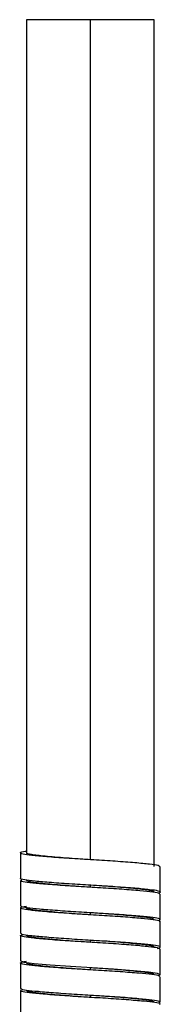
# Paper-space layout '_Normal a' of a CAD drawing. Header units: millimetres. Extents: x -187 to 179, y 0 to 1326.
# Tile 8 of 9: x -7 to 7, y 1009 to 1105. Entities that reach past the tile are written whole.
import ezdxf

# ---------------------------------------------------------------- set-up
doc = ezdxf.new("R2010")
doc.units = ezdxf.units.MM

psp = doc.layouts.new('_Normal a')

# ---------------------------------------------------------------- linework, layer by layer
at = {"color": 7, "linetype": 'Continuous', "lineweight": 25}
for p, q in [((-6.25, 1105.082), (-6.25, 1023.375)), ((6.25, 1105.082), (-6.25, 1105.082)), ((0, 1022.7), (0, 1105.082)), ((6.25, 1022.025), (6.25, 1105.082)), ((-6.85, 1023.375), (-6.85, 1020.875)), ((6.85, 1019.525), (6.85, 1022.025)), ((-6.85, 1020.675), (-6.85, 1018.175)), ((0, 1020), (0, 1020.2)), ((6.85, 1016.825), (6.85, 1019.325)), ((-6.85, 1017.975), (-6.85, 1015.475)), ((0, 1017.3), (0, 1017.5)), ((6.85, 1014.125), (6.85, 1016.625)), ((-6.85, 1015.275), (-6.85, 1012.775)), ((0, 1014.6), (0, 1014.8)), ((6.85, 1011.425), (6.85, 1013.925)), ((-6.85, 1012.575), (-6.85, 1010.075)), ((0, 1011.9), (0, 1012.1)), ((6.85, 1008.725), (6.85, 1011.225)), ((-6.85, 1009.875), (-6.85, 1007.375)), ((0, 1009.2), (0, 1009.4))]:
    psp.add_line(p, q, dxfattribs=at)
at = {"color": 7, "linetype": 'Continuous', "lineweight": 25, "flags": 128}
psp.add_lwpolyline([(6.676, 1011.352), (6.841, 1011.402), (6.593, 1011.547), (5.705, 1011.675), (4.231, 1011.811), (2.284, 1011.957), (0.161, 1012.091), (-1.96, 1012.221), (-3.956, 1012.366), (-5.517, 1012.505), (-6.494, 1012.632), (-6.85, 1012.775), (-6.85, 1012.775)], dxfattribs=at)
at = {"color": 7, "linetype": 'Continuous', "lineweight": 25}
for points, knots in [([(6.785, 1022.025), (6.77, 1022.063), (6.735, 1022.148), (5.871, 1022.265), (4.428, 1022.399), (2.503, 1022.547), (0.34, 1022.682), (-1.855, 1022.809), (-3.875, 1022.955), (-5.491, 1023.097), (-6.565, 1023.22), (-6.94, 1023.363), (-6.807, 1023.478), (-6.355, 1023.535), (-6.25, 1023.548)], [0, 0, 0, 0, 0.070471, 0.158907, 0.248555, 0.340627, 0.430392, 0.518733, 0.610595, 0.701475, 0.789211, 0.880483, 0.972122, 1, 1, 1, 1]), ([(0, 1022.7), (-0.391, 1022.724), (-0.791, 1022.751), (-1.591, 1022.806), (-1.99, 1022.835), (-2.761, 1022.895), (-3.133, 1022.925), (-3.828, 1022.985), (-4.15, 1023.015), (-4.729, 1023.072), (-4.985, 1023.099), (-5.315, 1023.138), (-5.415, 1023.15), (-5.601, 1023.175), (-5.687, 1023.188), (-5.92, 1023.228), (-6.043, 1023.256), (-6.208, 1023.315), (-6.25, 1023.345), (-6.25, 1023.375)], [0, 0, 0, 0, 0.125, 0.125, 0.25, 0.25, 0.375, 0.375, 0.5, 0.5, 0.625, 0.625, 0.6875, 0.6875, 0.75, 0.75, 0.875, 0.875, 1, 1, 1, 1]), ([(6.68, 1019.45), (6.737, 1019.464), (6.99, 1019.524), (6.727, 1019.638), (5.893, 1019.765), (4.422, 1019.899), (2.505, 1020.047), (0.34, 1020.182), (-1.856, 1020.309), (-3.871, 1020.455), (-5.505, 1020.597), (-6.512, 1020.719), (-6.949, 1020.82), (-6.832, 1020.871), (-6.824, 1020.875)], [0, 0, 0, 0, 0.028556, 0.126735, 0.221217, 0.316993, 0.41536, 0.511262, 0.605642, 0.703784, 0.800878, 0.894611, 0.992122, 1, 1, 1, 1]), ([(6.76, 1019.325), (6.78, 1019.347), (6.841, 1019.418), (6.196, 1019.529), (4.935, 1019.655), (3.13, 1019.802), (1.02, 1019.944), (-1.188, 1020.066), (-3.284, 1020.21), (-5.052, 1020.356), (-6.28, 1020.48), (-6.908, 1020.605), (-6.788, 1020.688), (-6.737, 1020.723)], [0, 0, 0, 0, 0.0465767, 0.1444436, 0.2405356, 0.3405171, 0.4395639, 0.5350794, 0.6343812, 0.7342178, 0.830063, 0.928289, 1, 1, 1, 1]), ([(0, 1020), (-0.391, 1020.024), (-0.791, 1020.051), (-1.591, 1020.106), (-1.99, 1020.135), (-2.761, 1020.195), (-3.133, 1020.225), (-3.828, 1020.285), (-4.15, 1020.315), (-4.729, 1020.372), (-4.985, 1020.399), (-5.315, 1020.438), (-5.415, 1020.45), (-5.601, 1020.475), (-5.687, 1020.488), (-5.92, 1020.528), (-6.043, 1020.556), (-6.208, 1020.615), (-6.25, 1020.645), (-6.25, 1020.675)], [0, 0, 0, 0, 0.125, 0.125, 0.25, 0.25, 0.375, 0.375, 0.5, 0.5, 0.625, 0.625, 0.6875, 0.6875, 0.75, 0.75, 0.875, 0.875, 1, 1, 1, 1]), ([(6.25, 1019.525), (6.25, 1019.555), (6.208, 1019.585), (6.043, 1019.644), (5.92, 1019.672), (5.687, 1019.712), (5.601, 1019.725), (5.415, 1019.75), (5.315, 1019.762), (4.985, 1019.801), (4.729, 1019.828), (4.15, 1019.885), (3.828, 1019.915), (3.133, 1019.975), (2.761, 1020.005), (1.99, 1020.065), (1.591, 1020.094), (0.791, 1020.149), (0.391, 1020.176), (0, 1020.2)], [0, 0, 0, 0, 0.125, 0.125, 0.25, 0.25, 0.3125, 0.3125, 0.375, 0.375, 0.5, 0.5, 0.625, 0.625, 0.75, 0.75, 0.875, 0.875, 1, 1, 1, 1]), ([(6.802, 1016.625), (6.818, 1016.632), (6.93, 1016.688), (6.457, 1016.791), (5.397, 1016.913), (3.728, 1017.056), (1.691, 1017.202), (-0.51, 1017.327), (-2.663, 1017.464), (-4.556, 1017.612), (-5.971, 1017.744), (-6.81, 1017.873), (-6.89, 1018.02), (-6.649, 1018.115), (-6.251, 1018.159), (-6.25, 1018.159)], [0, 0, 0, 0, 0.0144142, 0.1048158, 0.1919098, 0.2823889, 0.3734774, 0.4609472, 0.5504133, 0.6418143, 0.7304594, 0.8185955, 0.9099268, 0.9998015, 1, 1, 1, 1]), ([(6.745, 1016.746), (6.805, 1016.796), (6.925, 1016.893), (6.212, 1017.029), (4.931, 1017.155), (3.131, 1017.302), (1.019, 1017.444), (-1.189, 1017.566), (-3.283, 1017.71), (-5.055, 1017.856), (-6.268, 1017.98), (-6.865, 1018.09), (-6.786, 1018.156), (-6.764, 1018.175)], [0, 0, 0, 0, 0.098193, 0.194053, 0.288175, 0.386106, 0.483122, 0.576679, 0.673945, 0.771735, 0.865615, 0.961827, 1, 1, 1, 1]), ([(0, 1017.3), (-0.391, 1017.324), (-0.791, 1017.351), (-1.591, 1017.406), (-1.99, 1017.435), (-2.761, 1017.495), (-3.133, 1017.525), (-3.828, 1017.585), (-4.15, 1017.615), (-4.729, 1017.672), (-4.985, 1017.699), (-5.315, 1017.738), (-5.415, 1017.75), (-5.601, 1017.775), (-5.687, 1017.788), (-5.92, 1017.828), (-6.043, 1017.856), (-6.208, 1017.915), (-6.25, 1017.945), (-6.25, 1017.975)], [0, 0, 0, 0, 0.125, 0.125, 0.25, 0.25, 0.375, 0.375, 0.5, 0.5, 0.625, 0.625, 0.6875, 0.6875, 0.75, 0.75, 0.875, 0.875, 1, 1, 1, 1]), ([(6.25, 1016.825), (6.25, 1016.855), (6.208, 1016.885), (6.043, 1016.944), (5.92, 1016.972), (5.687, 1017.012), (5.601, 1017.025), (5.415, 1017.05), (5.315, 1017.062), (4.985, 1017.101), (4.729, 1017.128), (4.15, 1017.185), (3.828, 1017.215), (3.133, 1017.275), (2.761, 1017.305), (1.99, 1017.365), (1.591, 1017.394), (0.791, 1017.449), (0.391, 1017.476), (0, 1017.5)], [0, 0, 0, 0, 0.125, 0.125, 0.25, 0.25, 0.3125, 0.3125, 0.375, 0.375, 0.5, 0.5, 0.625, 0.625, 0.75, 0.75, 0.875, 0.875, 1, 1, 1, 1]), ([(6.803, 1013.925), (6.772, 1013.966), (6.706, 1014.055), (5.78, 1014.174), (4.295, 1014.311), (2.343, 1014.458), (0.17, 1014.591), (-2.02, 1014.72), (-4.015, 1014.867), (-5.602, 1015.007), (-6.591, 1015.13), (-6.978, 1015.252), (-6.749, 1015.323), (-6.672, 1015.347)], [0, 0, 0, 0, 0.0830259, 0.1774899, 0.2739093, 0.3725445, 0.4683309, 0.5633085, 0.661831, 0.7589116, 0.853, 0.951, 1, 1, 1, 1]), ([(6.593, 1014.003), (6.727, 1014.051), (6.993, 1014.147), (6.489, 1014.291), (5.388, 1014.413), (3.73, 1014.556), (1.69, 1014.702), (-0.51, 1014.827), (-2.662, 1014.964), (-4.559, 1015.112), (-5.958, 1015.244), (-6.763, 1015.359), (-6.77, 1015.441), (-6.773, 1015.475)], [0, 0, 0, 0, 0.095096, 0.18943, 0.280313, 0.374727, 0.469778, 0.561052, 0.65441, 0.749786, 0.842287, 0.934257, 1, 1, 1, 1]), ([(0, 1014.6), (-0.391, 1014.624), (-0.791, 1014.651), (-1.591, 1014.706), (-1.99, 1014.735), (-2.761, 1014.795), (-3.133, 1014.825), (-3.828, 1014.885), (-4.15, 1014.915), (-4.729, 1014.972), (-4.985, 1014.999), (-5.315, 1015.038), (-5.415, 1015.05), (-5.601, 1015.075), (-5.687, 1015.088), (-5.92, 1015.128), (-6.043, 1015.156), (-6.208, 1015.215), (-6.25, 1015.245), (-6.25, 1015.275)], [0, 0, 0, 0, 0.125, 0.125, 0.25, 0.25, 0.375, 0.375, 0.5, 0.5, 0.625, 0.625, 0.6875, 0.6875, 0.75, 0.75, 0.875, 0.875, 1, 1, 1, 1]), ([(6.25, 1014.125), (6.25, 1014.155), (6.208, 1014.185), (6.043, 1014.244), (5.92, 1014.272), (5.687, 1014.312), (5.601, 1014.325), (5.415, 1014.35), (5.315, 1014.362), (4.985, 1014.401), (4.729, 1014.428), (4.15, 1014.485), (3.828, 1014.515), (3.133, 1014.575), (2.761, 1014.605), (1.99, 1014.665), (1.591, 1014.694), (0.791, 1014.749), (0.391, 1014.776), (0, 1014.8)], [0, 0, 0, 0, 0.125, 0.125, 0.25, 0.25, 0.3125, 0.3125, 0.375, 0.375, 0.5, 0.5, 0.625, 0.625, 0.75, 0.75, 0.875, 0.875, 1, 1, 1, 1]), ([(6.76, 1011.225), (6.775, 1011.251), (6.816, 1011.326), (6.12, 1011.438), (4.812, 1011.566), (2.976, 1011.713), (0.85, 1011.854), (-1.356, 1011.977), (-3.436, 1012.121), (-5.162, 1012.266), (-6.371, 1012.39), (-6.916, 1012.529), (-6.879, 1012.655), (-6.41, 1012.722), (-6.25, 1012.745)], [0, 0, 0, 0, 0.0495599, 0.1392023, 0.2278554, 0.3199024, 0.4107234, 0.4986206, 0.5901449, 0.6817922, 0.7697651, 0.8603974, 0.9524985, 1, 1, 1, 1]), ([(0, 1011.9), (-0.391, 1011.924), (-0.791, 1011.951), (-1.591, 1012.006), (-1.99, 1012.035), (-2.761, 1012.095), (-3.133, 1012.125), (-3.828, 1012.185), (-4.15, 1012.215), (-4.729, 1012.272), (-4.985, 1012.299), (-5.315, 1012.338), (-5.415, 1012.35), (-5.601, 1012.375), (-5.687, 1012.388), (-5.92, 1012.428), (-6.043, 1012.456), (-6.208, 1012.515), (-6.25, 1012.545), (-6.25, 1012.575)], [0, 0, 0, 0, 0.125, 0.125, 0.25, 0.25, 0.375, 0.375, 0.5, 0.5, 0.625, 0.625, 0.6875, 0.6875, 0.75, 0.75, 0.875, 0.875, 1, 1, 1, 1]), ([(6.25, 1011.425), (6.25, 1011.455), (6.208, 1011.485), (6.043, 1011.544), (5.92, 1011.572), (5.687, 1011.612), (5.601, 1011.625), (5.415, 1011.65), (5.315, 1011.662), (4.985, 1011.701), (4.729, 1011.728), (4.15, 1011.785), (3.828, 1011.815), (3.133, 1011.875), (2.761, 1011.905), (1.99, 1011.965), (1.591, 1011.994), (0.791, 1012.049), (0.391, 1012.076), (0, 1012.1)], [0, 0, 0, 0, 0.125, 0.125, 0.25, 0.25, 0.3125, 0.3125, 0.375, 0.375, 0.5, 0.5, 0.625, 0.625, 0.75, 0.75, 0.875, 0.875, 1, 1, 1, 1]), ([(6.773, 1008.658), (6.814, 1008.707), (6.897, 1008.804), (6.133, 1008.938), (4.809, 1009.066), (2.977, 1009.213), (0.85, 1009.354), (-1.357, 1009.477), (-3.433, 1009.621), (-5.172, 1009.766), (-6.335, 1009.89), (-6.887, 1009.997), (-6.795, 1010.06), (-6.772, 1010.075)], [0, 0, 0, 0, 0.0989341, 0.1951369, 0.2902782, 0.3890616, 0.4865294, 0.5808592, 0.6790817, 0.7774363, 0.8718475, 0.9691127, 1, 1, 1, 1]), ([(6.785, 1008.525), (6.805, 1008.536), (6.909, 1008.595), (6.399, 1008.701), (5.286, 1008.823), (3.582, 1008.967), (1.524, 1009.113), (-0.68, 1009.237), (-2.82, 1009.376), (-4.685, 1009.523), (-6.051, 1009.653), (-6.863, 1009.784), (-6.818, 1009.881), (-6.795, 1009.93)], [0, 0, 0, 0, 0.023465, 0.121887, 0.217017, 0.316032, 0.415313, 0.510607, 0.60862, 0.708355, 0.804711, 0.901349, 1, 1, 1, 1]), ([(0, 1009.2), (-0.391, 1009.224), (-0.791, 1009.251), (-1.591, 1009.306), (-1.99, 1009.335), (-2.761, 1009.395), (-3.133, 1009.425), (-3.828, 1009.485), (-4.15, 1009.515), (-4.729, 1009.572), (-4.985, 1009.599), (-5.315, 1009.638), (-5.415, 1009.65), (-5.601, 1009.675), (-5.687, 1009.688), (-5.92, 1009.728), (-6.043, 1009.756), (-6.208, 1009.815), (-6.25, 1009.845), (-6.25, 1009.875)], [0, 0, 0, 0, 0.125, 0.125, 0.25, 0.25, 0.375, 0.375, 0.5, 0.5, 0.625, 0.625, 0.6875, 0.6875, 0.75, 0.75, 0.875, 0.875, 1, 1, 1, 1]), ([(6.25, 1008.725), (6.25, 1008.755), (6.208, 1008.785), (6.043, 1008.844), (5.92, 1008.872), (5.687, 1008.912), (5.601, 1008.925), (5.415, 1008.95), (5.315, 1008.962), (4.985, 1009.001), (4.729, 1009.028), (4.15, 1009.085), (3.828, 1009.115), (3.133, 1009.175), (2.761, 1009.205), (1.99, 1009.265), (1.591, 1009.294), (0.791, 1009.349), (0.391, 1009.376), (0, 1009.4)], [0, 0, 0, 0, 0.125, 0.125, 0.25, 0.25, 0.3125, 0.3125, 0.375, 0.375, 0.5, 0.5, 0.625, 0.625, 0.75, 0.75, 0.875, 0.875, 1, 1, 1, 1])]:
    psp.add_open_spline(points, degree=3, knots=knots, dxfattribs=at)

doc.saveas('drawing.dxf')
